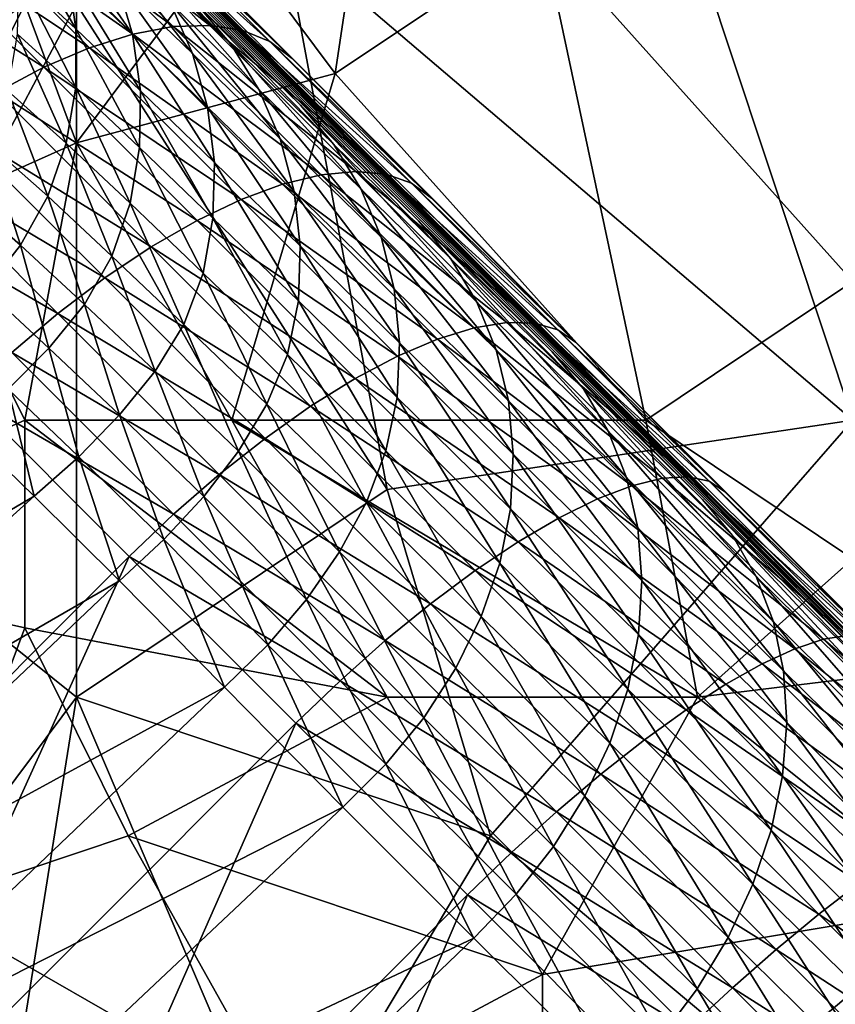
# Model space of a CAD drawing. Extents: x -0.3 to 0.3, y -0.266 to 0.266.
# Tile 156 of 256: x -0.143 to -0.122, y 0.098 to 0.123. Entities that reach past the tile are written whole.
import ezdxf

# ---------------------------------------------------------------- set-up
doc = ezdxf.new("R2010")
doc.units = 0

msp = doc.modelspace()

# ---------------------------------------------------------------- linework, layer by layer
for points in [[(-0.185174, 0.170429, 0.584312), (-0.148952, 0.135016, 0.684081), (-0.071389, 0.057435, 0.659767)], [(-0.185174, 0.170429, 0.584312), (-0.071389, 0.057435, 0.659767), (-0.083124, 0.068952, 0.639939)], [(-0.185174, 0.170429, 0.584312), (-0.083124, 0.068952, 0.639939), (-0.085112, 0.070919, 0.637953)], [(-0.185174, 0.170429, 0.584312), (-0.085112, 0.070919, 0.637953), (-0.087059, 0.072845, 0.635977)], [(-0.185174, 0.170429, 0.584312), (-0.087059, 0.072845, 0.635977), (-0.088964, 0.07473, 0.634012)], [(-0.185174, 0.170429, 0.584312), (-0.088964, 0.07473, 0.634012), (-0.090829, 0.076574, 0.63206)], [(-0.185174, 0.170429, 0.584312), (-0.090829, 0.076574, 0.63206), (-0.092655, 0.078379, 0.630117)], [(-0.13563, 0.120707, 0.568446), (-0.138279, 0.123293, 0.562462), (-0.185174, 0.170429, 0.584312)], [(-0.185174, 0.170429, 0.584312), (-0.092655, 0.078379, 0.630117), (-0.094442, 0.080147, 0.628184)], [(-0.185174, 0.170429, 0.584312), (-0.094442, 0.080147, 0.628184), (-0.096295, 0.081978, 0.626145)], [(-0.132613, 0.117755, 0.574642), (-0.13563, 0.120707, 0.568446), (-0.185174, 0.170429, 0.584312)], [(-0.1292, 0.11441, 0.58104), (-0.132613, 0.117755, 0.574642), (-0.185174, 0.170429, 0.584312)], [(-0.185174, 0.170429, 0.584312), (-0.096295, 0.081978, 0.626145), (-0.105174, 0.09075, 0.615906)], [(-0.185174, 0.170429, 0.584312), (-0.105174, 0.09075, 0.615906), (-0.111024, 0.096522, 0.608537)], [(-0.125364, 0.110642, 0.587633), (-0.1292, 0.11441, 0.58104), (-0.185174, 0.170429, 0.584312)], [(-0.121075, 0.106425, 0.594416), (-0.125364, 0.110642, 0.587633), (-0.185174, 0.170429, 0.584312)], [(-0.185174, 0.170429, 0.584312), (-0.111024, 0.096522, 0.608537), (-0.116305, 0.101728, 0.601386)], [(-0.116305, 0.101728, 0.601386), (-0.121075, 0.106425, 0.594416), (-0.185174, 0.170429, 0.584312)], [(-0.148952, 0.135016, 0.684081), (-0.142613, 0.128671, 0.690856), (-0.135842, 0.121893, 0.696484)], [(-0.148952, 0.135016, 0.684081), (-0.135842, 0.121893, 0.696484), (-0.120864, 0.106907, 0.7044)], [(-0.148952, 0.135016, 0.684081), (-0.120864, 0.106907, 0.7044), (-0.071389, 0.057435, 0.659767)], [(-0.147953, 0.110897, 0.770597), (-0.141346, 0.12328, 0.770121), (-0.146632, 0.132125, 0.770626)], [(-0.121525, 0.112666, 0.76801), (-0.112275, 0.132125, 0.767087), (-0.126811, 0.128587, 0.768697)], [(-0.134739, 0.121511, 0.710735), (-0.137382, 0.125049, 0.710811), (-0.133418, 0.130356, 0.711394)], [(-0.134739, 0.121511, 0.710735), (-0.133418, 0.130356, 0.711394), (-0.129454, 0.125049, 0.711229)], [(-0.142613, 0.128671, 0.690856), (-0.139284, 0.125338, 0.693811), (-0.135842, 0.121893, 0.696484)], [(-0.136061, 0.125049, 0.76963), (-0.121525, 0.112666, 0.76801), (-0.126811, 0.128587, 0.768697)], [(-0.129454, 0.125049, 0.711229), (-0.121525, 0.128587, 0.711709), (-0.121525, 0.116204, 0.710449)], [(-0.139911, 0.122517, 0.702992), (-0.143617, 0.126224, 0.700115), (-0.144765, 0.125919, 0.701134)], [(-0.138881, 0.122709, 0.70183), (-0.142539, 0.126369, 0.698989), (-0.143617, 0.126224, 0.700115)], [(-0.138881, 0.122709, 0.70183), (-0.143617, 0.126224, 0.700115), (-0.139911, 0.122517, 0.702992)], [(-0.137944, 0.122742, 0.700575), (-0.141551, 0.126351, 0.697774), (-0.142539, 0.126369, 0.698989)], [(-0.137944, 0.122742, 0.700575), (-0.142539, 0.126369, 0.698989), (-0.138881, 0.122709, 0.70183)], [(-0.137116, 0.122615, 0.699251), (-0.14067, 0.126171, 0.696491), (-0.141551, 0.126351, 0.697774)], [(-0.137116, 0.122615, 0.699251), (-0.141551, 0.126351, 0.697774), (-0.137944, 0.122742, 0.700575)], [(-0.136411, 0.12233, 0.69788), (-0.13991, 0.125831, 0.695163), (-0.14067, 0.126171, 0.696491)], [(-0.136411, 0.12233, 0.69788), (-0.14067, 0.126171, 0.696491), (-0.137116, 0.122615, 0.699251)], [(-0.141017, 0.12217, 0.704044), (-0.144765, 0.125919, 0.701134), (-0.145965, 0.125458, 0.702027)], [(-0.139911, 0.122517, 0.702992), (-0.144765, 0.125919, 0.701134), (-0.141017, 0.12217, 0.704044)], [(-0.135842, 0.121893, 0.696484), (-0.139284, 0.125338, 0.693811), (-0.13991, 0.125831, 0.695163)], [(-0.135842, 0.121893, 0.696484), (-0.13991, 0.125831, 0.695163), (-0.136411, 0.12233, 0.69788)], [(-0.14218, 0.121672, 0.704966), (-0.145965, 0.125458, 0.702027), (-0.147196, 0.12485, 0.702779)], [(-0.141017, 0.12217, 0.704044), (-0.145965, 0.125458, 0.702027), (-0.14218, 0.121672, 0.704966)], [(-0.143002, 0.12547, 0.538721), (-0.141569, 0.12411, 0.543519), (-0.141359, 0.122651, 0.543011)], [(-0.143002, 0.12547, 0.538721), (-0.141359, 0.122651, 0.543011), (-0.142817, 0.124009, 0.538275)], [(-0.141983, 0.125515, 0.544073), (-0.14032, 0.123906, 0.549185), (-0.139918, 0.122516, 0.548577)], [(-0.141983, 0.125515, 0.544073), (-0.139918, 0.122516, 0.548577), (-0.141569, 0.12411, 0.543519)], [(-0.140589, 0.125543, 0.556698), (-0.138279, 0.123293, 0.562462), (-0.137403, 0.122265, 0.561666)], [(-0.140589, 0.125543, 0.556698), (-0.137403, 0.122265, 0.561666), (-0.139689, 0.124491, 0.555962)], [(-0.140906, 0.125212, 0.549827), (-0.138949, 0.123312, 0.555239), (-0.138383, 0.122025, 0.55454)], [(-0.140906, 0.125212, 0.549827), (-0.138383, 0.122025, 0.55454), (-0.14032, 0.123906, 0.549185)], [(-0.147953, 0.119742, 0.709712), (-0.146632, 0.125049, 0.709763), (-0.142668, 0.12328, 0.710289)], [(-0.141346, 0.119742, 0.710285), (-0.142668, 0.12328, 0.710289), (-0.137382, 0.125049, 0.710811)], [(-0.137382, 0.125049, 0.710811), (-0.134739, 0.121511, 0.710735), (-0.141346, 0.119742, 0.710285)], [(-0.133418, 0.110897, 0.76924), (-0.136061, 0.125049, 0.76963), (-0.141346, 0.12328, 0.770121)], [(-0.133418, 0.110897, 0.76924), (-0.121525, 0.112666, 0.76801), (-0.136061, 0.125049, 0.76963)], [(-0.126811, 0.112666, 0.710153), (-0.134739, 0.121511, 0.710735), (-0.129454, 0.125049, 0.711229)], [(-0.121525, 0.116204, 0.710449), (-0.126811, 0.112666, 0.710153), (-0.129454, 0.125049, 0.711229)], [(-0.14218, 0.121672, 0.704966), (-0.147196, 0.12485, 0.702779), (-0.143379, 0.121033, 0.705743)], [(-0.139689, 0.124491, 0.555962), (-0.137403, 0.122265, 0.561666), (-0.136687, 0.121108, 0.560884)], [(-0.139689, 0.124491, 0.555962), (-0.136687, 0.121108, 0.560884), (-0.138949, 0.123312, 0.555239)], [(-0.142817, 0.124009, 0.538275), (-0.141363, 0.121166, 0.54256), (-0.142847, 0.12252, 0.537882)], [(-0.142817, 0.124009, 0.538275), (-0.141359, 0.122651, 0.543011), (-0.141363, 0.121166, 0.54256)], [(-0.141569, 0.12411, 0.543519), (-0.139918, 0.122516, 0.548577), (-0.139713, 0.121068, 0.548016)], [(-0.141569, 0.12411, 0.543519), (-0.139713, 0.121068, 0.548016), (-0.141359, 0.122651, 0.543011)], [(-0.14032, 0.123906, 0.549185), (-0.138383, 0.122025, 0.55454), (-0.138, 0.120654, 0.553878)], [(-0.14032, 0.123906, 0.549185), (-0.138, 0.120654, 0.553878), (-0.139918, 0.122516, 0.548577)], [(-0.145311, 0.117973, 0.709948), (-0.147953, 0.119742, 0.709712), (-0.142668, 0.12328, 0.710289)], [(-0.141346, 0.10559, 0.76997), (-0.141346, 0.12328, 0.770121), (-0.147953, 0.110897, 0.770597)], [(-0.145311, 0.117973, 0.709948), (-0.142668, 0.12328, 0.710289), (-0.141346, 0.119742, 0.710285)], [(-0.141346, 0.12328, 0.770121), (-0.141346, 0.10559, 0.76997), (-0.133418, 0.110897, 0.76924)], [(-0.138949, 0.123312, 0.555239), (-0.136687, 0.121108, 0.560884), (-0.136143, 0.119844, 0.560128)], [(-0.138949, 0.123312, 0.555239), (-0.136143, 0.119844, 0.560128), (-0.138383, 0.122025, 0.55454)], [(-0.138279, 0.123293, 0.562462), (-0.13563, 0.120707, 0.568446), (-0.134779, 0.119703, 0.567592)], [(-0.138279, 0.123293, 0.562462), (-0.134779, 0.119703, 0.567592), (-0.137403, 0.122265, 0.561666)], [(-0.141359, 0.122651, 0.543011), (-0.139737, 0.119624, 0.547526), (-0.141363, 0.121166, 0.54256)], [(-0.141359, 0.122651, 0.543011), (-0.139713, 0.121068, 0.548016), (-0.139737, 0.119624, 0.547526)], [(-0.135101, 0.118928, 0.704372), (-0.138881, 0.122709, 0.70183), (-0.139911, 0.122517, 0.702992)], [(-0.134216, 0.119013, 0.703083), (-0.137944, 0.122742, 0.700575), (-0.138881, 0.122709, 0.70183)], [(-0.134216, 0.119013, 0.703083), (-0.138881, 0.122709, 0.70183), (-0.135101, 0.118928, 0.704372)], [(-0.133443, 0.11894, 0.701722), (-0.137116, 0.122615, 0.699251), (-0.137944, 0.122742, 0.700575)], [(-0.133443, 0.11894, 0.701722), (-0.137944, 0.122742, 0.700575), (-0.134216, 0.119013, 0.703083)], [(-0.142847, 0.12252, 0.537882), (-0.141605, 0.119737, 0.542188), (-0.143102, 0.121071, 0.537558)], [(-0.142847, 0.12252, 0.537882), (-0.141363, 0.121166, 0.54256), (-0.141605, 0.119737, 0.542188)], [(-0.136083, 0.118688, 0.705568), (-0.139911, 0.122517, 0.702992), (-0.141017, 0.12217, 0.704044)], [(-0.139918, 0.122516, 0.548577), (-0.138, 0.120654, 0.553878), (-0.137819, 0.119237, 0.553271)], [(-0.139918, 0.122516, 0.548577), (-0.137819, 0.119237, 0.553271), (-0.139713, 0.121068, 0.548016)], [(-0.135101, 0.118928, 0.704372), (-0.139911, 0.122517, 0.702992), (-0.136083, 0.118688, 0.705568)], [(-0.132796, 0.118712, 0.700312), (-0.136411, 0.12233, 0.69788), (-0.137116, 0.122615, 0.699251)], [(-0.132796, 0.118712, 0.700312), (-0.137116, 0.122615, 0.699251), (-0.133443, 0.11894, 0.701722)], [(-0.137145, 0.118297, 0.706648), (-0.141017, 0.12217, 0.704044), (-0.14218, 0.121672, 0.704966)], [(-0.136083, 0.118688, 0.705568), (-0.141017, 0.12217, 0.704044), (-0.137145, 0.118297, 0.706648)], [(-0.137403, 0.122265, 0.561666), (-0.134779, 0.119703, 0.567592), (-0.134089, 0.118572, 0.566752)], [(-0.137403, 0.122265, 0.561666), (-0.134089, 0.118572, 0.566752), (-0.136687, 0.121108, 0.560884)], [(-0.132284, 0.118333, 0.698878), (-0.135842, 0.121893, 0.696484), (-0.136411, 0.12233, 0.69788)], [(-0.132284, 0.118333, 0.698878), (-0.136411, 0.12233, 0.69788), (-0.132796, 0.118712, 0.700312)], [(-0.138383, 0.122025, 0.55454), (-0.136143, 0.119844, 0.560128), (-0.135785, 0.118499, 0.559415)], [(-0.138383, 0.122025, 0.55454), (-0.135785, 0.118499, 0.559415), (-0.138, 0.120654, 0.553878)], [(-0.135842, 0.121893, 0.696484), (-0.132284, 0.118333, 0.698878), (-0.128605, 0.114651, 0.700995)], [(-0.135842, 0.121893, 0.696484), (-0.128605, 0.114651, 0.700995), (-0.120864, 0.106907, 0.7044)], [(-0.138269, 0.117761, 0.707596), (-0.14218, 0.121672, 0.704966), (-0.143379, 0.121033, 0.705743)], [(-0.137145, 0.118297, 0.706648), (-0.14218, 0.121672, 0.704966), (-0.138269, 0.117761, 0.707596)], [(-0.137382, 0.112666, 0.710011), (-0.141346, 0.119742, 0.710285), (-0.134739, 0.121511, 0.710735)], [(-0.137382, 0.112666, 0.710011), (-0.134739, 0.121511, 0.710735), (-0.126811, 0.112666, 0.710153)], [(-0.141363, 0.121166, 0.54256), (-0.139979, 0.118206, 0.54711), (-0.141605, 0.119737, 0.542188)], [(-0.141363, 0.121166, 0.54256), (-0.139737, 0.119624, 0.547526), (-0.139979, 0.118206, 0.54711)], [(-0.136408, 0.066108, 0.707415), (-0.16747, 0.097153, 0.693811), (-0.191236, 0.120898, 0.661847)], [(-0.100422, 0.030204, 0.651207), (-0.136408, 0.066108, 0.707415), (-0.191236, 0.120898, 0.661847)], [(-0.109075, 0.038966, 0.641935), (-0.100422, 0.030204, 0.651207), (-0.191236, 0.120898, 0.661847)], [(-0.111082, 0.040994, 0.639939), (-0.109075, 0.038966, 0.641935), (-0.191236, 0.120898, 0.661847)], [(-0.113049, 0.042982, 0.637953), (-0.111082, 0.040994, 0.639939), (-0.191236, 0.120898, 0.661847)], [(-0.114975, 0.044929, 0.635977), (-0.113049, 0.042982, 0.637953), (-0.191236, 0.120898, 0.661847)], [(-0.116859, 0.046834, 0.634012), (-0.114975, 0.044929, 0.635977), (-0.191236, 0.120898, 0.661847)], [(-0.118704, 0.048699, 0.63206), (-0.116859, 0.046834, 0.634012), (-0.191236, 0.120898, 0.661847)], [(-0.120509, 0.050525, 0.630117), (-0.118704, 0.048699, 0.63206), (-0.191236, 0.120898, 0.661847)], [(-0.122277, 0.052313, 0.628184), (-0.120509, 0.050525, 0.630117), (-0.191236, 0.120898, 0.661847)], [(-0.124108, 0.054165, 0.626145), (-0.122277, 0.052313, 0.628184), (-0.191236, 0.120898, 0.661847)], [(-0.132879, 0.063045, 0.615906), (-0.124108, 0.054165, 0.626145), (-0.191236, 0.120898, 0.661847)], [(-0.138652, 0.068895, 0.608537), (-0.132879, 0.063045, 0.615906), (-0.191236, 0.120898, 0.661847)], [(-0.143857, 0.074175, 0.601386), (-0.138652, 0.068895, 0.608537), (-0.191236, 0.120898, 0.661847)], [(-0.139436, 0.11709, 0.708395), (-0.143379, 0.121033, 0.705743), (-0.144594, 0.120264, 0.706361)], [(-0.143102, 0.121071, 0.537558), (-0.142075, 0.118381, 0.541903), (-0.143615, 0.119736, 0.537333)], [(-0.138269, 0.117761, 0.707596), (-0.143379, 0.121033, 0.705743), (-0.139436, 0.11709, 0.708395)], [(-0.143102, 0.121071, 0.537558), (-0.141605, 0.119737, 0.542188), (-0.142075, 0.118381, 0.541903)], [(-0.139713, 0.121068, 0.548016), (-0.137861, 0.117822, 0.552737), (-0.139737, 0.119624, 0.547526)], [(-0.139713, 0.121068, 0.548016), (-0.137819, 0.119237, 0.553271), (-0.137861, 0.117822, 0.552737)], [(-0.136687, 0.121108, 0.560884), (-0.134089, 0.118572, 0.566752), (-0.13357, 0.117333, 0.565942)], [(-0.136687, 0.121108, 0.560884), (-0.13357, 0.117333, 0.565942), (-0.136143, 0.119844, 0.560128)], [(-0.138, 0.120654, 0.553878), (-0.135785, 0.118499, 0.559415), (-0.135634, 0.117118, 0.558763)], [(-0.138, 0.120654, 0.553878), (-0.135634, 0.117118, 0.558763), (-0.137819, 0.119237, 0.553271)], [(-0.13563, 0.120707, 0.568446), (-0.132613, 0.117755, 0.574642), (-0.13179, 0.116779, 0.573731)], [(-0.13563, 0.120707, 0.568446), (-0.13179, 0.116779, 0.573731), (-0.134779, 0.119703, 0.567592)], [(-0.140626, 0.116295, 0.70903), (-0.144594, 0.120264, 0.706361), (-0.145805, 0.119377, 0.706811)], [(-0.139436, 0.11709, 0.708395), (-0.144594, 0.120264, 0.706361), (-0.140626, 0.116295, 0.70903)], [(-0.142668, 0.112666, 0.709871), (-0.145311, 0.117973, 0.709948), (-0.141346, 0.119742, 0.710285)], [(-0.143615, 0.119736, 0.537333), (-0.142773, 0.117135, 0.541711), (-0.144343, 0.1185, 0.537189)], [(-0.143615, 0.119736, 0.537333), (-0.142075, 0.118381, 0.541903), (-0.142773, 0.117135, 0.541711)], [(-0.142668, 0.112666, 0.709871), (-0.141346, 0.119742, 0.710285), (-0.137382, 0.112666, 0.710011)], [(-0.141605, 0.119737, 0.542188), (-0.140441, 0.116848, 0.54678), (-0.142075, 0.118381, 0.541903)], [(-0.141605, 0.119737, 0.542188), (-0.139979, 0.118206, 0.54711), (-0.140441, 0.116848, 0.54678)], [(-0.136143, 0.119844, 0.560128), (-0.13357, 0.117333, 0.565942), (-0.133239, 0.116016, 0.565177)], [(-0.136143, 0.119844, 0.560128), (-0.133239, 0.116016, 0.565177), (-0.135785, 0.118499, 0.559415)], [(-0.134779, 0.119703, 0.567592), (-0.13179, 0.116779, 0.573731), (-0.131127, 0.115674, 0.572835)], [(-0.134779, 0.119703, 0.567592), (-0.131127, 0.115674, 0.572835), (-0.134089, 0.118572, 0.566752)], [(-0.139737, 0.119624, 0.547526), (-0.138109, 0.116414, 0.552278), (-0.139979, 0.118206, 0.54711)], [(-0.139737, 0.119624, 0.547526), (-0.137861, 0.117822, 0.552737), (-0.138109, 0.116414, 0.552278)], [(-0.141818, 0.11539, 0.709492), (-0.145805, 0.119377, 0.706811), (-0.146991, 0.118388, 0.707084)], [(-0.140626, 0.116295, 0.70903), (-0.145805, 0.119377, 0.706811), (-0.141818, 0.11539, 0.709492)], [(-0.137819, 0.119237, 0.553271), (-0.13568, 0.115707, 0.558178), (-0.137861, 0.117822, 0.552737)], [(-0.137819, 0.119237, 0.553271), (-0.135634, 0.117118, 0.558763), (-0.13568, 0.115707, 0.558178)], [(-0.131197, 0.115023, 0.706619), (-0.135101, 0.118928, 0.704372), (-0.136083, 0.118688, 0.705568)], [(-0.130364, 0.115159, 0.705299), (-0.134216, 0.119013, 0.703083), (-0.135101, 0.118928, 0.704372)], [(-0.130364, 0.115159, 0.705299), (-0.135101, 0.118928, 0.704372), (-0.131197, 0.115023, 0.706619)], [(-0.129647, 0.115143, 0.703906), (-0.133443, 0.11894, 0.701722), (-0.134216, 0.119013, 0.703083)], [(-0.129647, 0.115143, 0.703906), (-0.134216, 0.119013, 0.703083), (-0.130364, 0.115159, 0.705299)], [(-0.129057, 0.114972, 0.702463), (-0.132796, 0.118712, 0.700312), (-0.133443, 0.11894, 0.701722)], [(-0.129057, 0.114972, 0.702463), (-0.133443, 0.11894, 0.701722), (-0.129647, 0.115143, 0.703906)], [(-0.13213, 0.114734, 0.707842), (-0.136083, 0.118688, 0.705568), (-0.137145, 0.118297, 0.706648)], [(-0.131197, 0.115023, 0.706619), (-0.136083, 0.118688, 0.705568), (-0.13213, 0.114734, 0.707842)], [(-0.128605, 0.114651, 0.700995), (-0.132284, 0.118333, 0.698878), (-0.132796, 0.118712, 0.700312)], [(-0.128605, 0.114651, 0.700995), (-0.132796, 0.118712, 0.700312), (-0.129057, 0.114972, 0.702463)], [(-0.141818, 0.11539, 0.709492), (-0.146991, 0.118388, 0.707084), (-0.142993, 0.11439, 0.709773)], [(-0.144343, 0.1185, 0.537189), (-0.142773, 0.117135, 0.541711), (-0.143667, 0.116, 0.541602)], [(-0.142075, 0.118381, 0.541903), (-0.141144, 0.11562, 0.546557), (-0.142773, 0.117135, 0.541711)], [(-0.142075, 0.118381, 0.541903), (-0.140441, 0.116848, 0.54678), (-0.141144, 0.11562, 0.546557)], [(-0.135785, 0.118499, 0.559415), (-0.133239, 0.116016, 0.565177), (-0.133097, 0.114638, 0.56447)], [(-0.135785, 0.118499, 0.559415), (-0.133097, 0.114638, 0.56447), (-0.135634, 0.117118, 0.558763)], [(-0.134089, 0.118572, 0.566752), (-0.131127, 0.115674, 0.572835), (-0.130634, 0.114459, 0.571971)], [(-0.134089, 0.118572, 0.566752), (-0.130634, 0.114459, 0.571971), (-0.13357, 0.117333, 0.565942)], [(-0.139979, 0.118206, 0.54711), (-0.138605, 0.115107, 0.551926), (-0.140441, 0.116848, 0.54678)], [(-0.139979, 0.118206, 0.54711), (-0.138109, 0.116414, 0.552278), (-0.138605, 0.115107, 0.551926)], [(-0.133148, 0.114299, 0.708948), (-0.137145, 0.118297, 0.706648), (-0.138269, 0.117761, 0.707596)], [(-0.13213, 0.114734, 0.707842), (-0.137145, 0.118297, 0.706648), (-0.133148, 0.114299, 0.708948)], [(-0.150596, 0.109128, 0.709458), (-0.145311, 0.117973, 0.709948), (-0.142668, 0.112666, 0.709871)], [(-0.134233, 0.113725, 0.709918), (-0.138269, 0.117761, 0.707596), (-0.139436, 0.11709, 0.708395)], [(-0.133148, 0.114299, 0.708948), (-0.138269, 0.117761, 0.707596), (-0.134233, 0.113725, 0.709918)], [(-0.137861, 0.117822, 0.552737), (-0.13596, 0.114344, 0.557688), (-0.138109, 0.116414, 0.552278)], [(-0.137861, 0.117822, 0.552737), (-0.13568, 0.115707, 0.558178), (-0.13596, 0.114344, 0.557688)], [(-0.132613, 0.117755, 0.574642), (-0.1292, 0.11441, 0.58104), (-0.128406, 0.113461, 0.580075)], [(-0.132613, 0.117755, 0.574642), (-0.128406, 0.113461, 0.580075), (-0.13179, 0.116779, 0.573731)], [(-0.142773, 0.117135, 0.541711), (-0.14205, 0.114505, 0.546428), (-0.143667, 0.116, 0.541602)], [(-0.142773, 0.117135, 0.541711), (-0.141144, 0.11562, 0.546557), (-0.14205, 0.114505, 0.546428)], [(-0.135634, 0.117118, 0.558763), (-0.133161, 0.113245, 0.56384), (-0.13568, 0.115707, 0.558178)], [(-0.135634, 0.117118, 0.558763), (-0.133097, 0.114638, 0.56447), (-0.133161, 0.113245, 0.56384)], [(-0.13357, 0.117333, 0.565942), (-0.130634, 0.114459, 0.571971), (-0.13032, 0.113156, 0.571152)], [(-0.13357, 0.117333, 0.565942), (-0.13032, 0.113156, 0.571152), (-0.133239, 0.116016, 0.565177)], [(-0.135368, 0.113021, 0.710735), (-0.139436, 0.11709, 0.708395), (-0.140626, 0.116295, 0.70903)], [(-0.134233, 0.113725, 0.709918), (-0.139436, 0.11709, 0.708395), (-0.135368, 0.113021, 0.710735)], [(-0.140441, 0.116848, 0.54678), (-0.139336, 0.113916, 0.551682), (-0.141144, 0.11562, 0.546557)], [(-0.140441, 0.116848, 0.54678), (-0.138605, 0.115107, 0.551926), (-0.139336, 0.113916, 0.551682)], [(-0.13179, 0.116779, 0.573731), (-0.128406, 0.113461, 0.580075), (-0.127771, 0.112384, 0.579126)], [(-0.13179, 0.116779, 0.573731), (-0.127771, 0.112384, 0.579126), (-0.131127, 0.115674, 0.572835)], [(-0.138109, 0.116414, 0.552278), (-0.136483, 0.113073, 0.557308), (-0.138605, 0.115107, 0.551926)], [(-0.138109, 0.116414, 0.552278), (-0.13596, 0.114344, 0.557688), (-0.136483, 0.113073, 0.557308)], [(-0.136531, 0.1122, 0.711386), (-0.140626, 0.116295, 0.70903), (-0.141818, 0.11539, 0.709492)], [(-0.135368, 0.113021, 0.710735), (-0.140626, 0.116295, 0.70903), (-0.136531, 0.1122, 0.711386)], [(-0.126811, 0.112666, 0.710153), (-0.121525, 0.116204, 0.710449), (-0.121525, 0.109128, 0.709909)], [(-0.143667, 0.116, 0.541602), (-0.14205, 0.114505, 0.546428), (-0.143089, 0.113458, 0.546373)], [(-0.133239, 0.116016, 0.565177), (-0.13032, 0.113156, 0.571152), (-0.130196, 0.111794, 0.570395)], [(-0.133239, 0.116016, 0.565177), (-0.130196, 0.111794, 0.570395), (-0.133097, 0.114638, 0.56447)], [(-0.141144, 0.11562, 0.546557), (-0.140245, 0.112799, 0.551531), (-0.14205, 0.114505, 0.546428)], [(-0.141144, 0.11562, 0.546557), (-0.139336, 0.113916, 0.551682), (-0.140245, 0.112799, 0.551531)], [(-0.13568, 0.115707, 0.558178), (-0.133447, 0.111883, 0.563306), (-0.13596, 0.114344, 0.557688)], [(-0.13568, 0.115707, 0.558178), (-0.133161, 0.113245, 0.56384), (-0.133447, 0.111883, 0.563306)], [(-0.131127, 0.115674, 0.572835), (-0.127771, 0.112384, 0.579126), (-0.127306, 0.111197, 0.57821)], [(-0.131127, 0.115674, 0.572835), (-0.127306, 0.111197, 0.57821), (-0.130634, 0.114459, 0.571971)], [(-0.137705, 0.111276, 0.711859), (-0.141818, 0.11539, 0.709492), (-0.142993, 0.11439, 0.709773)], [(-0.136531, 0.1122, 0.711386), (-0.141818, 0.11539, 0.709492), (-0.137705, 0.111276, 0.711859)], [(-0.138605, 0.115107, 0.551926), (-0.13721, 0.111872, 0.557031), (-0.139336, 0.113916, 0.551682)], [(-0.138605, 0.115107, 0.551926), (-0.136483, 0.113073, 0.557308), (-0.13721, 0.111872, 0.557031)], [(-0.126387, 0.111181, 0.707223), (-0.130364, 0.115159, 0.705299), (-0.131197, 0.115023, 0.706619)], [(-0.125725, 0.111219, 0.705803), (-0.129647, 0.115143, 0.703906), (-0.130364, 0.115159, 0.705299)], [(-0.125725, 0.111219, 0.705803), (-0.130364, 0.115159, 0.705299), (-0.126387, 0.111181, 0.707223)], [(-0.125193, 0.111107, 0.704332), (-0.129057, 0.114972, 0.702463), (-0.129647, 0.115143, 0.703906)], [(-0.125193, 0.111107, 0.704332), (-0.129647, 0.115143, 0.703906), (-0.125725, 0.111219, 0.705803)], [(-0.127166, 0.110991, 0.708568), (-0.131197, 0.115023, 0.706619), (-0.13213, 0.114734, 0.707842)], [(-0.126387, 0.111181, 0.707223), (-0.131197, 0.115023, 0.706619), (-0.127166, 0.110991, 0.708568)], [(-0.1248, 0.110844, 0.702836), (-0.128605, 0.114651, 0.700995), (-0.129057, 0.114972, 0.702463)], [(-0.1248, 0.110844, 0.702836), (-0.129057, 0.114972, 0.702463), (-0.125193, 0.111107, 0.704332)], [(-0.133097, 0.114638, 0.56447), (-0.130267, 0.110401, 0.569716), (-0.133161, 0.113245, 0.56384)], [(-0.12805, 0.110654, 0.709815), (-0.13213, 0.114734, 0.707842), (-0.133148, 0.114299, 0.708948)], [(-0.133097, 0.114638, 0.56447), (-0.130196, 0.111794, 0.570395), (-0.130267, 0.110401, 0.569716)], [(-0.127166, 0.110991, 0.708568), (-0.13213, 0.114734, 0.707842), (-0.12805, 0.110654, 0.709815)], [(-0.128605, 0.114651, 0.700995), (-0.1248, 0.110844, 0.702836), (-0.120864, 0.106907, 0.7044)], [(-0.138867, 0.110265, 0.712146), (-0.142993, 0.11439, 0.709773), (-0.144129, 0.113312, 0.709867)], [(-0.14205, 0.114505, 0.546428), (-0.141284, 0.111732, 0.551458), (-0.143089, 0.113458, 0.546373)], [(-0.137705, 0.111276, 0.711859), (-0.142993, 0.11439, 0.709773), (-0.138867, 0.110265, 0.712146)], [(-0.14205, 0.114505, 0.546428), (-0.140245, 0.112799, 0.551531), (-0.141284, 0.111732, 0.551458)], [(-0.130634, 0.114459, 0.571971), (-0.127306, 0.111197, 0.57821), (-0.127018, 0.109919, 0.577343)], [(-0.130634, 0.114459, 0.571971), (-0.127018, 0.109919, 0.577343), (-0.13032, 0.113156, 0.571152)], [(-0.1292, 0.11441, 0.58104), (-0.125364, 0.110642, 0.587633), (-0.1246, 0.109723, 0.586617)], [(-0.1292, 0.11441, 0.58104), (-0.1246, 0.109723, 0.586617), (-0.128406, 0.113461, 0.580075)], [(-0.13596, 0.114344, 0.557688), (-0.133944, 0.110568, 0.562873), (-0.136483, 0.113073, 0.557308)], [(-0.13596, 0.114344, 0.557688), (-0.133447, 0.111883, 0.563306), (-0.133944, 0.110568, 0.562873)], [(-0.129024, 0.110175, 0.710942), (-0.133148, 0.114299, 0.708948), (-0.134233, 0.113725, 0.709918)], [(-0.12805, 0.110654, 0.709815), (-0.133148, 0.114299, 0.708948), (-0.129024, 0.110175, 0.710942)], [(-0.139336, 0.113916, 0.551682), (-0.138098, 0.110719, 0.556845), (-0.140245, 0.112799, 0.551531)], [(-0.139336, 0.113916, 0.551682), (-0.13721, 0.111872, 0.557031), (-0.138098, 0.110719, 0.556845)], [(-0.13007, 0.109562, 0.711931), (-0.134233, 0.113725, 0.709918), (-0.135368, 0.113021, 0.710735)], [(-0.129024, 0.110175, 0.710942), (-0.134233, 0.113725, 0.709918), (-0.13007, 0.109562, 0.711931)], [(-0.143089, 0.113458, 0.546373), (-0.142424, 0.11072, 0.551463), (-0.144225, 0.11247, 0.546387)], [(-0.143089, 0.113458, 0.546373), (-0.141284, 0.111732, 0.551458), (-0.142424, 0.11072, 0.551463)], [(-0.128406, 0.113461, 0.580075), (-0.1246, 0.109723, 0.586617), (-0.123994, 0.108675, 0.585618)], [(-0.128406, 0.113461, 0.580075), (-0.123994, 0.108675, 0.585618), (-0.127771, 0.112384, 0.579126)], [(-0.151313, 0.09787, 0.712242), (-0.14, 0.109183, 0.712242), (-0.144129, 0.113312, 0.709867)], [(-0.138867, 0.110265, 0.712146), (-0.144129, 0.113312, 0.709867), (-0.14, 0.109183, 0.712242)], [(-0.133161, 0.113245, 0.56384), (-0.130543, 0.109016, 0.56913), (-0.133447, 0.111883, 0.563306)], [(-0.133161, 0.113245, 0.56384), (-0.130267, 0.110401, 0.569716), (-0.130543, 0.109016, 0.56913)], [(-0.13032, 0.113156, 0.571152), (-0.127018, 0.109919, 0.577343), (-0.126913, 0.108574, 0.576539)], [(-0.13032, 0.113156, 0.571152), (-0.126913, 0.108574, 0.576539), (-0.130196, 0.111794, 0.570395)], [(-0.136483, 0.113073, 0.557308), (-0.134628, 0.1093, 0.562543), (-0.13721, 0.111872, 0.557031)], [(-0.131172, 0.108825, 0.712764), (-0.135368, 0.113021, 0.710735), (-0.136531, 0.1122, 0.711386)], [(-0.136483, 0.113073, 0.557308), (-0.133944, 0.110568, 0.562873), (-0.134628, 0.1093, 0.562543)], [(-0.13007, 0.109562, 0.711931), (-0.135368, 0.113021, 0.710735), (-0.131172, 0.108825, 0.712764)], [(-0.142668, 0.107359, 0.709632), (-0.150596, 0.109128, 0.709458), (-0.142668, 0.112666, 0.709871)], [(-0.133418, 0.10559, 0.709677), (-0.142668, 0.112666, 0.709871), (-0.137382, 0.112666, 0.710011)], [(-0.142668, 0.107359, 0.709632), (-0.142668, 0.112666, 0.709871), (-0.133418, 0.10559, 0.709677)], [(-0.140245, 0.112799, 0.551531), (-0.13912, 0.109615, 0.556749), (-0.141284, 0.111732, 0.551458)], [(-0.140245, 0.112799, 0.551531), (-0.138098, 0.110719, 0.556845), (-0.13912, 0.109615, 0.556749)], [(-0.12549, 0.10559, 0.709716), (-0.137382, 0.112666, 0.710011), (-0.126811, 0.112666, 0.710153)], [(-0.133418, 0.10559, 0.709677), (-0.137382, 0.112666, 0.710011), (-0.12549, 0.10559, 0.709716)], [(-0.130775, 0.102052, 0.768887), (-0.121525, 0.112666, 0.76801), (-0.133418, 0.110897, 0.76924)], [(-0.130775, 0.102052, 0.768887), (-0.120204, 0.093207, 0.767724), (-0.121525, 0.112666, 0.76801)], [(-0.12549, 0.10559, 0.709716), (-0.126811, 0.112666, 0.710153), (-0.121525, 0.109128, 0.709909)], [(-0.154799, 0.103451, 0.546712), (-0.144225, 0.11247, 0.546387), (-0.142424, 0.11072, 0.551463)], [(-0.127771, 0.112384, 0.579126), (-0.123994, 0.108675, 0.585618), (-0.123556, 0.107515, 0.584654)], [(-0.127771, 0.112384, 0.579126), (-0.123556, 0.107515, 0.584654), (-0.127306, 0.111197, 0.57821)], [(-0.13231, 0.107979, 0.713427), (-0.136531, 0.1122, 0.711386), (-0.137705, 0.111276, 0.711859)], [(-0.131172, 0.108825, 0.712764), (-0.136531, 0.1122, 0.711386), (-0.13231, 0.107979, 0.713427)], [(-0.13721, 0.111872, 0.557031), (-0.135476, 0.108085, 0.562315), (-0.138098, 0.110719, 0.556845)], [(-0.13721, 0.111872, 0.557031), (-0.134628, 0.1093, 0.562543), (-0.135476, 0.108085, 0.562315)], [(-0.133447, 0.111883, 0.563306), (-0.131012, 0.107655, 0.568645), (-0.133944, 0.110568, 0.562873)], [(-0.133447, 0.111883, 0.563306), (-0.130543, 0.109016, 0.56913), (-0.131012, 0.107655, 0.568645)], [(-0.141284, 0.111732, 0.551458), (-0.140246, 0.108564, 0.556737), (-0.142424, 0.11072, 0.551463)], [(-0.141284, 0.111732, 0.551458), (-0.13912, 0.109615, 0.556749), (-0.140246, 0.108564, 0.556737)], [(-0.130196, 0.111794, 0.570395), (-0.126998, 0.107191, 0.575815), (-0.130267, 0.110401, 0.569716)], [(-0.130196, 0.111794, 0.570395), (-0.126913, 0.108574, 0.576539), (-0.126998, 0.107191, 0.575815)], [(-0.133464, 0.107036, 0.713909), (-0.137705, 0.111276, 0.711859), (-0.138867, 0.110265, 0.712146)], [(-0.13231, 0.107979, 0.713427), (-0.137705, 0.111276, 0.711859), (-0.133464, 0.107036, 0.713909)], [(-0.127306, 0.111197, 0.57821), (-0.123556, 0.107515, 0.584654), (-0.123295, 0.106263, 0.583741)], [(-0.127306, 0.111197, 0.57821), (-0.123295, 0.106263, 0.583741), (-0.127018, 0.109919, 0.577343)], [(-0.12228, 0.107073, 0.708855), (-0.126387, 0.111181, 0.707223), (-0.127166, 0.110991, 0.708568)], [(-0.121674, 0.107167, 0.707413), (-0.125725, 0.111219, 0.705803), (-0.126387, 0.111181, 0.707223)], [(-0.121674, 0.107167, 0.707413), (-0.126387, 0.111181, 0.707223), (-0.12228, 0.107073, 0.708855)], [(-0.121199, 0.107111, 0.70592), (-0.125193, 0.111107, 0.704332), (-0.125725, 0.111219, 0.705803)], [(-0.121199, 0.107111, 0.70592), (-0.125725, 0.111219, 0.705803), (-0.121674, 0.107167, 0.707413)], [(-0.120864, 0.106907, 0.7044), (-0.1248, 0.110844, 0.702836), (-0.125193, 0.111107, 0.704332)], [(-0.120864, 0.106907, 0.7044), (-0.125193, 0.111107, 0.704332), (-0.121199, 0.107111, 0.70592)], [(-0.141346, 0.10559, 0.76997), (-0.147953, 0.110897, 0.770597), (-0.150596, 0.093207, 0.770742)], [(-0.130775, 0.102052, 0.768887), (-0.133418, 0.110897, 0.76924), (-0.141346, 0.10559, 0.76997)], [(-0.123007, 0.106831, 0.710221), (-0.127166, 0.110991, 0.708568), (-0.12805, 0.110654, 0.709815)], [(-0.12228, 0.107073, 0.708855), (-0.127166, 0.110991, 0.708568), (-0.123007, 0.106831, 0.710221)], [(-0.154799, 0.103451, 0.546712), (-0.142424, 0.11072, 0.551463), (-0.152894, 0.101251, 0.551663)], [(-0.152894, 0.101251, 0.551663), (-0.142424, 0.11072, 0.551463), (-0.140246, 0.108564, 0.556737)], [(-0.138098, 0.110719, 0.556845), (-0.136464, 0.106931, 0.562187), (-0.13912, 0.109615, 0.556749)], [(-0.138098, 0.110719, 0.556845), (-0.135476, 0.108085, 0.562315), (-0.136464, 0.106931, 0.562187)], [(-0.123842, 0.106445, 0.711487), (-0.12805, 0.110654, 0.709815), (-0.129024, 0.110175, 0.710942)], [(-0.123007, 0.106831, 0.710221), (-0.12805, 0.110654, 0.709815), (-0.123842, 0.106445, 0.711487)], [(-0.125364, 0.110642, 0.587633), (-0.121075, 0.106425, 0.594416), (-0.120341, 0.105535, 0.593353)], [(-0.125364, 0.110642, 0.587633), (-0.120341, 0.105535, 0.593353), (-0.1246, 0.109723, 0.586617)], [(-0.133944, 0.110568, 0.562873), (-0.131663, 0.106334, 0.568267), (-0.134628, 0.1093, 0.562543)], [(-0.133944, 0.110568, 0.562873), (-0.131012, 0.107655, 0.568645), (-0.131663, 0.106334, 0.568267)], [(-0.130267, 0.110401, 0.569716), (-0.127274, 0.105797, 0.575184), (-0.130543, 0.109016, 0.56913)], [(-0.130267, 0.110401, 0.569716), (-0.126998, 0.107191, 0.575815), (-0.127274, 0.105797, 0.575184)], [(-0.134615, 0.106013, 0.714202), (-0.138867, 0.110265, 0.712146), (-0.14, 0.109183, 0.712242)], [(-0.133464, 0.107036, 0.713909), (-0.138867, 0.110265, 0.712146), (-0.134615, 0.106013, 0.714202)], [(-0.124772, 0.105922, 0.712632), (-0.129024, 0.110175, 0.710942), (-0.13007, 0.109562, 0.711931)], [(-0.123842, 0.106445, 0.711487), (-0.129024, 0.110175, 0.710942), (-0.124772, 0.105922, 0.712632)], [(-0.127018, 0.109919, 0.577343), (-0.123295, 0.106263, 0.583741), (-0.123216, 0.104944, 0.582895)], [(-0.127018, 0.109919, 0.577343), (-0.123216, 0.104944, 0.582895), (-0.126913, 0.108574, 0.576539)], [(-0.13912, 0.109615, 0.556749), (-0.137569, 0.105845, 0.56216), (-0.140246, 0.108564, 0.556737)], [(-0.13912, 0.109615, 0.556749), (-0.136464, 0.106931, 0.562187), (-0.137569, 0.105845, 0.56216)], [(-0.1246, 0.109723, 0.586617), (-0.120341, 0.105535, 0.593353), (-0.119764, 0.104516, 0.592308)], [(-0.1246, 0.109723, 0.586617), (-0.119764, 0.104516, 0.592308), (-0.123994, 0.108675, 0.585618)], [(-0.12578, 0.105271, 0.713636), (-0.13007, 0.109562, 0.711931), (-0.131172, 0.108825, 0.712764)], [(-0.124772, 0.105922, 0.712632), (-0.13007, 0.109562, 0.711931), (-0.12578, 0.105271, 0.713636)], [(-0.147057, 0.093614, 0.7143), (-0.14, 0.109183, 0.712242), (-0.151313, 0.09787, 0.712242)], [(-0.150596, 0.109128, 0.709458), (-0.142668, 0.107359, 0.709632), (-0.145311, 0.100283, 0.709421)], [(-0.147057, 0.093614, 0.7143), (-0.135744, 0.104927, 0.7143), (-0.14, 0.109183, 0.712242)], [(-0.134615, 0.106013, 0.714202), (-0.14, 0.109183, 0.712242), (-0.135744, 0.104927, 0.7143)], [(-0.134628, 0.1093, 0.562543), (-0.132479, 0.105069, 0.568), (-0.135476, 0.108085, 0.562315)], [(-0.134628, 0.1093, 0.562543), (-0.131663, 0.106334, 0.568267), (-0.132479, 0.105069, 0.568)], [(-0.12549, 0.10559, 0.709716), (-0.121525, 0.109128, 0.709909), (-0.110954, 0.107359, 0.70974)], [(-0.126849, 0.104502, 0.714482), (-0.131172, 0.108825, 0.712764), (-0.13231, 0.107979, 0.713427)], [(-0.12578, 0.105271, 0.713636), (-0.131172, 0.108825, 0.712764), (-0.126849, 0.104502, 0.714482)], [(-0.130543, 0.109016, 0.56913), (-0.127735, 0.104417, 0.574657), (-0.131012, 0.107655, 0.568645)], [(-0.130543, 0.109016, 0.56913), (-0.127274, 0.105797, 0.575184), (-0.127735, 0.104417, 0.574657)], [(-0.126913, 0.108574, 0.576539), (-0.123323, 0.103582, 0.582133), (-0.126998, 0.107191, 0.575815)], [(-0.126913, 0.108574, 0.576539), (-0.123216, 0.104944, 0.582895), (-0.123323, 0.103582, 0.582133)], [(-0.123994, 0.108675, 0.585618), (-0.119764, 0.104516, 0.592308), (-0.119355, 0.103384, 0.591298)], [(-0.123994, 0.108675, 0.585618), (-0.119355, 0.103384, 0.591298), (-0.123556, 0.107515, 0.584654)], [(-0.152894, 0.101251, 0.551663), (-0.140246, 0.108564, 0.556737), (-0.150575, 0.098751, 0.556842)], [(-0.150575, 0.098751, 0.556842), (-0.140246, 0.108564, 0.556737), (-0.137569, 0.105845, 0.56216)], [(-0.135476, 0.108085, 0.562315), (-0.133447, 0.103882, 0.567849), (-0.136464, 0.106931, 0.562187)], [(-0.135476, 0.108085, 0.562315), (-0.132479, 0.105069, 0.568), (-0.133447, 0.103882, 0.567849)], [(-0.127961, 0.103629, 0.715156), (-0.13231, 0.107979, 0.713427), (-0.133464, 0.107036, 0.713909)], [(-0.126849, 0.104502, 0.714482), (-0.13231, 0.107979, 0.713427), (-0.127961, 0.103629, 0.715156)], [(-0.131012, 0.107655, 0.568645), (-0.128372, 0.10307, 0.574242), (-0.131663, 0.106334, 0.568267)], [(-0.131012, 0.107655, 0.568645), (-0.127735, 0.104417, 0.574657), (-0.128372, 0.10307, 0.574242)], [(-0.140025, 0.102052, 0.709489), (-0.145311, 0.100283, 0.709421), (-0.142668, 0.107359, 0.709632)], [(-0.140025, 0.102052, 0.709489), (-0.142668, 0.107359, 0.709632), (-0.133418, 0.10559, 0.709677)], [(-0.118882, 0.100283, 0.709515), (-0.12549, 0.10559, 0.709716), (-0.110954, 0.107359, 0.70974)], [(-0.123556, 0.107515, 0.584654), (-0.119355, 0.103384, 0.591298), (-0.119121, 0.102159, 0.590342)], [(-0.123556, 0.107515, 0.584654), (-0.119121, 0.102159, 0.590342), (-0.123295, 0.106263, 0.583741)], [(-0.126998, 0.107191, 0.575815), (-0.123612, 0.102199, 0.581465), (-0.127274, 0.105797, 0.575184)], [(-0.126998, 0.107191, 0.575815), (-0.123323, 0.103582, 0.582133), (-0.123612, 0.102199, 0.581465)], [(-0.118041, 0.102834, 0.710195), (-0.12228, 0.107073, 0.708855), (-0.123007, 0.106831, 0.710221)], [(-0.11749, 0.102982, 0.708735), (-0.121674, 0.107167, 0.707413), (-0.12228, 0.107073, 0.708855)], [(-0.11749, 0.102982, 0.708735), (-0.12228, 0.107073, 0.708855), (-0.118041, 0.102834, 0.710195)], [(-0.136464, 0.106931, 0.562187), (-0.134544, 0.102784, 0.567813), (-0.137569, 0.105845, 0.56216)], [(-0.136464, 0.106931, 0.562187), (-0.133447, 0.103882, 0.567849), (-0.134544, 0.102784, 0.567813)], [(-0.129096, 0.102668, 0.715645), (-0.133464, 0.107036, 0.713909), (-0.134615, 0.106013, 0.714202)], [(-0.127961, 0.103629, 0.715156), (-0.133464, 0.107036, 0.713909), (-0.129096, 0.102668, 0.715645)], [(-0.118717, 0.10254, 0.711577), (-0.123007, 0.106831, 0.710221), (-0.123842, 0.106445, 0.711487)], [(-0.118041, 0.102834, 0.710195), (-0.123007, 0.106831, 0.710221), (-0.118717, 0.10254, 0.711577)], [(-0.131663, 0.106334, 0.568267), (-0.129173, 0.10178, 0.573946), (-0.132479, 0.105069, 0.568)], [(-0.131663, 0.106334, 0.568267), (-0.128372, 0.10307, 0.574242), (-0.129173, 0.10178, 0.573946)], [(-0.119504, 0.102107, 0.712858), (-0.123842, 0.106445, 0.711487), (-0.124772, 0.105922, 0.712632)], [(-0.118717, 0.10254, 0.711577), (-0.123842, 0.106445, 0.711487), (-0.119504, 0.102107, 0.712858)], [(-0.123295, 0.106263, 0.583741), (-0.119121, 0.102159, 0.590342), (-0.119065, 0.100861, 0.589456)], [(-0.123295, 0.106263, 0.583741), (-0.119065, 0.100861, 0.589456), (-0.123216, 0.104944, 0.582895)], [(-0.150575, 0.098751, 0.556842), (-0.137569, 0.105845, 0.56216), (-0.147947, 0.095961, 0.56226)], [(-0.147947, 0.095961, 0.56226), (-0.137569, 0.105845, 0.56216), (-0.134544, 0.102784, 0.567813)], [(-0.130236, 0.101633, 0.715942), (-0.134615, 0.106013, 0.714202), (-0.135744, 0.104927, 0.7143)], [(-0.129096, 0.102668, 0.715645), (-0.134615, 0.106013, 0.714202), (-0.130236, 0.101633, 0.715942)], [(-0.120391, 0.101541, 0.714016), (-0.124772, 0.105922, 0.712632), (-0.12578, 0.105271, 0.713636)], [(-0.119504, 0.102107, 0.712858), (-0.124772, 0.105922, 0.712632), (-0.120391, 0.101541, 0.714016)], [(-0.145311, 0.080823, 0.770233), (-0.141346, 0.10559, 0.76997), (-0.150596, 0.093207, 0.770742)], [(-0.136061, 0.093207, 0.769371), (-0.141346, 0.10559, 0.76997), (-0.145311, 0.080823, 0.770233)], [(-0.141346, 0.10559, 0.76997), (-0.136061, 0.093207, 0.769371), (-0.130775, 0.102052, 0.768887)], [(-0.140025, 0.102052, 0.709489), (-0.133418, 0.10559, 0.709677), (-0.129454, 0.098514, 0.709457)], [(-0.129454, 0.098514, 0.709457), (-0.133418, 0.10559, 0.709677), (-0.12549, 0.10559, 0.709716)], [(-0.129454, 0.098514, 0.709457), (-0.12549, 0.10559, 0.709716), (-0.118882, 0.100283, 0.709515)], [(-0.127274, 0.105797, 0.575184), (-0.124077, 0.100817, 0.580903), (-0.127735, 0.104417, 0.574657)], [(-0.127274, 0.105797, 0.575184), (-0.123612, 0.102199, 0.581465), (-0.124077, 0.100817, 0.580903)], [(-0.132479, 0.105069, 0.568), (-0.130124, 0.100565, 0.573772), (-0.133447, 0.103882, 0.567849)], [(-0.132479, 0.105069, 0.568), (-0.129173, 0.10178, 0.573946), (-0.130124, 0.100565, 0.573772)], [(-0.121361, 0.100851, 0.715032), (-0.12578, 0.105271, 0.713636), (-0.126849, 0.104502, 0.714482)], [(-0.120391, 0.101541, 0.714016), (-0.12578, 0.105271, 0.713636), (-0.121361, 0.100851, 0.715032)], [(-0.142674, 0.089231, 0.716042), (-0.135744, 0.104927, 0.7143), (-0.147057, 0.093614, 0.7143)], [(-0.142674, 0.089231, 0.716042), (-0.131361, 0.100544, 0.716042), (-0.135744, 0.104927, 0.7143)], [(-0.130236, 0.101633, 0.715942), (-0.135744, 0.104927, 0.7143), (-0.131361, 0.100544, 0.716042)], [(-0.123216, 0.104944, 0.582895), (-0.119189, 0.099514, 0.588655), (-0.123323, 0.103582, 0.582133)], [(-0.123216, 0.104944, 0.582895), (-0.119065, 0.100861, 0.589456), (-0.119189, 0.099514, 0.588655)], [(-0.127735, 0.104417, 0.574657), (-0.124709, 0.099457, 0.580457), (-0.128372, 0.10307, 0.574242)], [(-0.122398, 0.100051, 0.715889), (-0.126849, 0.104502, 0.714482), (-0.127961, 0.103629, 0.715156)], [(-0.127735, 0.104417, 0.574657), (-0.124077, 0.100817, 0.580903), (-0.124709, 0.099457, 0.580457)], [(-0.121361, 0.100851, 0.715032), (-0.126849, 0.104502, 0.714482), (-0.122398, 0.100051, 0.715889)], [(-0.133447, 0.103882, 0.567849), (-0.131206, 0.099445, 0.573725), (-0.134544, 0.102784, 0.567813)], [(-0.133447, 0.103882, 0.567849), (-0.130124, 0.100565, 0.573772), (-0.131206, 0.099445, 0.573725)], [(-0.123484, 0.099153, 0.71657), (-0.127961, 0.103629, 0.715156), (-0.129096, 0.102668, 0.715645)], [(-0.122398, 0.100051, 0.715889), (-0.127961, 0.103629, 0.715156), (-0.123484, 0.099153, 0.71657)], [(-0.123323, 0.103582, 0.582133), (-0.11949, 0.09814, 0.587952), (-0.123612, 0.102199, 0.581465)], [(-0.123323, 0.103582, 0.582133), (-0.119189, 0.099514, 0.588655), (-0.11949, 0.09814, 0.587952)], [(-0.128372, 0.10307, 0.574242), (-0.125499, 0.098145, 0.580133), (-0.129173, 0.10178, 0.573946)], [(-0.128372, 0.10307, 0.574242), (-0.124709, 0.099457, 0.580457), (-0.125499, 0.098145, 0.580133)], [(-0.147947, 0.095961, 0.56226), (-0.134544, 0.102784, 0.567813), (-0.145035, 0.092914, 0.567939)], [(-0.145035, 0.092914, 0.567939), (-0.134544, 0.102784, 0.567813), (-0.131206, 0.099445, 0.573725)], [(-0.124601, 0.098173, 0.717065), (-0.129096, 0.102668, 0.715645), (-0.130236, 0.101633, 0.715942)], [(-0.123484, 0.099153, 0.71657), (-0.129096, 0.102668, 0.715645), (-0.124601, 0.098173, 0.717065)], [(-0.136061, 0.094976, 0.709376), (-0.145311, 0.100283, 0.709421), (-0.140025, 0.102052, 0.709489)], [(-0.136061, 0.094976, 0.709376), (-0.140025, 0.102052, 0.709489), (-0.129454, 0.098514, 0.709457)], [(-0.136061, 0.093207, 0.769371), (-0.120204, 0.093207, 0.767724), (-0.130775, 0.102052, 0.768887)], [(-0.123612, 0.102199, 0.581465), (-0.119964, 0.096762, 0.58736), (-0.124077, 0.100817, 0.580903)], [(-0.123612, 0.102199, 0.581465), (-0.11949, 0.09814, 0.587952), (-0.119964, 0.096762, 0.58736)], [(-0.12573, 0.097127, 0.717366), (-0.130236, 0.101633, 0.715942), (-0.131361, 0.100544, 0.716042)], [(-0.124601, 0.098173, 0.717065), (-0.130236, 0.101633, 0.715942), (-0.12573, 0.097127, 0.717366)], [(-0.129173, 0.10178, 0.573946), (-0.126431, 0.096903, 0.579939), (-0.130124, 0.100565, 0.573772)], [(-0.129173, 0.10178, 0.573946), (-0.125499, 0.098145, 0.580133), (-0.126431, 0.096903, 0.579939)], [(-0.124077, 0.100817, 0.580903), (-0.120602, 0.095405, 0.586888), (-0.124709, 0.099457, 0.580457)], [(-0.124077, 0.100817, 0.580903), (-0.119964, 0.096762, 0.58736), (-0.120602, 0.095405, 0.586888)], [(-0.116812, 0.096303, 0.716119), (-0.121361, 0.100851, 0.715032), (-0.122398, 0.100051, 0.715889)], [(-0.138164, 0.084721, 0.717467), (-0.131361, 0.100544, 0.716042), (-0.142674, 0.089231, 0.716042)], [(-0.138164, 0.084721, 0.717467), (-0.126851, 0.096034, 0.717467), (-0.131361, 0.100544, 0.716042)], [(-0.12573, 0.097127, 0.717366), (-0.131361, 0.100544, 0.716042), (-0.126851, 0.096034, 0.717467)], [(-0.130124, 0.100565, 0.573772), (-0.127491, 0.095751, 0.579876), (-0.131206, 0.099445, 0.573725)], [(-0.130124, 0.100565, 0.573772), (-0.126431, 0.096903, 0.579939), (-0.127491, 0.095751, 0.579876)], [(-0.146632, 0.093207, 0.709339), (-0.145311, 0.100283, 0.709421), (-0.136061, 0.094976, 0.709376)], [(-0.129454, 0.091438, 0.709368), (-0.129454, 0.098514, 0.709457), (-0.118882, 0.100283, 0.709515)], [(-0.129454, 0.091438, 0.709368), (-0.118882, 0.100283, 0.709515), (-0.113597, 0.094976, 0.709406)], [(-0.117818, 0.095471, 0.716983), (-0.122398, 0.100051, 0.715889), (-0.123484, 0.099153, 0.71657)], [(-0.116812, 0.096303, 0.716119), (-0.122398, 0.100051, 0.715889), (-0.117818, 0.095471, 0.716983)], [(-0.145035, 0.092914, 0.567939), (-0.131206, 0.099445, 0.573725), (-0.141674, 0.089388, 0.573808)], [(-0.141674, 0.089388, 0.573808), (-0.131206, 0.099445, 0.573725), (-0.127491, 0.095751, 0.579876)], [(-0.124709, 0.099457, 0.580457), (-0.121393, 0.094091, 0.586546), (-0.125499, 0.098145, 0.580133)], [(-0.124709, 0.099457, 0.580457), (-0.120602, 0.095405, 0.586888), (-0.121393, 0.094091, 0.586546)], [(-0.11888, 0.094548, 0.71767), (-0.123484, 0.099153, 0.71657), (-0.124601, 0.098173, 0.717065)], [(-0.117818, 0.095471, 0.716983), (-0.123484, 0.099153, 0.71657), (-0.11888, 0.094548, 0.71767)], [(-0.136061, 0.094976, 0.709376), (-0.129454, 0.098514, 0.709457), (-0.129454, 0.091438, 0.709368)], [(-0.125499, 0.098145, 0.580133), (-0.122324, 0.092842, 0.586338), (-0.126431, 0.096903, 0.579939)], [(-0.119979, 0.09355, 0.71817), (-0.124601, 0.098173, 0.717065), (-0.12573, 0.097127, 0.717366)], [(-0.125499, 0.098145, 0.580133), (-0.121393, 0.094091, 0.586546), (-0.122324, 0.092842, 0.586338)], [(-0.11888, 0.094548, 0.71767), (-0.124601, 0.098173, 0.717065), (-0.119979, 0.09355, 0.71817)]]:
    msp.add_3dface(points)

doc.saveas('drawing.dxf')
